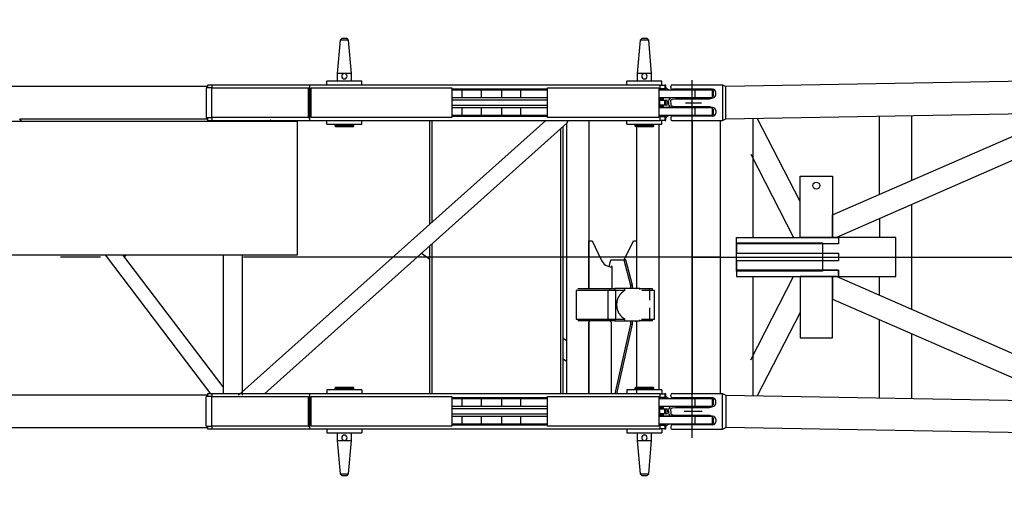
# Model space of a CAD drawing. Extents: x 18661 to 111218, y 18316 to 76360.
# Tile 11 of 55: x 65315 to 68410, y 47352 to 48843. Entities that reach past the tile are written whole.
import ezdxf

# ---------------------------------------------------------------- set-up
doc = ezdxf.new("R2010")
doc.units = 0
doc.header["$LTSCALE"] = 50
doc.header["$MEASUREMENT"] = 0
doc.linetypes.add('CENTER', pattern=[50.5, 30, -9, 2.5, -9])
for name, color, linetype in [('1', 7, 'CONTINUOUS'), ('16', 7, 'CONTINUOUS'), ('22', 7, 'CONTINUOUS'), ('3', 7, 'CONTINUOUS')]:
    doc.layers.add(name, color=color, linetype=linetype)

# ---------------------------------------------------------------- blocks, each defined once
blk = doc.blocks.new('*G71')
at = {"layer": '16', "color": 7, "linetype": 'CENTER'}
for p, q in [((67428.74328, 48520.974678), (67428.74328, 48653.229678)), ((67408.14828, 48582.441678), (67458.42678, 48582.441678)), ((67428.74328, 47528.769678), (67428.74328, 47703.650178)), ((67403.77578, 47612.442678), (67460.61228, 47612.442678))]:
    blk.add_line(p, q, dxfattribs=at)
blk = doc.blocks.new('*G69')
at = {"layer": '1', "color": 7, "linetype": 'CENTER'}
for p, q in [((67428.74228, 48526.440178), (67428.74228, 48097.440178)), ((67428.74228, 48097.440178), (67428.74228, 47668.441178))]:
    blk.add_line(p, q, dxfattribs=at)
at = {"layer": '3', "color": 7, "linetype": 'CONTINUOUS'}
for p, q in [((66322.42898, 48778.940978), (66313.24158, 48673.941128)), ((66327.42838, 48783.940388), (66322.42898, 48778.940978)), ((66349.05658, 48778.940378), (66322.42898, 48778.940378)), ((66344.05598, 48783.940378), (66327.42858, 48783.940378)), ((66349.05658, 48778.940978), (66344.05568, 48783.940388)), ((66358.24248, 48673.941128), (66349.05658, 48778.940978)), ((67265.42817, 48778.940978), (67256.24235, 48673.941128)), ((67270.42911, 48783.940388), (67265.42817, 48778.940978)), ((67292.05581, 48778.940378), (67265.42817, 48778.940378)), ((67287.05597, 48783.940378), (67270.42859, 48783.940378)), ((67292.05581, 48778.940978), (67287.05641, 48783.940388)), ((67301.24163, 48673.941128), (67292.05581, 48778.940978)), ((66390.74248, 48649.940378), (66280.74168, 48649.940378)), ((66280.74228, 48637.940378), (66280.74228, 48649.940378)), ((66335.74278, 48673.940378), (66313.24158, 48673.940378)), ((66313.24228, 48673.940378), (66313.24228, 48649.940378)), ((66358.24248, 48673.940378), (66335.74278, 48673.940378)), ((66358.24228, 48649.940378), (66358.24228, 48673.940378)), ((66390.74228, 48637.940378), (66390.74228, 48649.940378)), ((67223.74228, 48637.940378), (67223.74228, 48649.940378)), ((67333.741619, 48649.940378), (67223.74236, 48649.940378)), ((67256.24228, 48673.940378), (67256.24228, 48649.940378)), ((67278.74199, 48673.940378), (67256.24235, 48673.940378)), ((67301.24163, 48673.940378), (67278.74199, 48673.940378)), ((67301.24228, 48649.940378), (67301.24228, 48673.940378)), ((67333.74228, 48637.940378), (67333.74228, 48649.940378)), ((65905.74228, 48633.240378), (61535.03458, 48633.240378)), ((65919.18578, 48628.940378), (65900.75498, 48628.940378)), ((65900.75498, 48628.940378), (65900.75498, 48535.940378)), ((65905.74228, 48637.940378), (65905.74228, 48628.940378)), ((65919.57398, 48637.940378), (65905.74228, 48637.940378)), ((65919.18578, 48628.940378), (66221.56738, 48628.940378)), ((65919.18578, 48535.940378), (65919.18578, 48628.940378)), ((66225.74228, 48637.940378), (65919.57398, 48637.940378)), ((65919.57398, 48637.940178), (65919.57398, 48628.940378)), ((66221.56738, 48628.940378), (66226.14228, 48628.940378)), ((66221.56738, 48628.940378), (66221.56738, 48535.940378)), ((67327.73943, 48637.940378), (66225.74228, 48637.940378)), ((66225.74228, 48637.940178), (66225.74228, 48628.940378)), ((66226.14158, 48625.940378), (66230.74228, 48625.940378)), ((66226.14228, 48628.940378), (66226.14228, 48535.940378)), ((66230.74228, 48628.940378), (66673.74228, 48628.940378)), ((66230.74228, 48535.940378), (66230.74228, 48628.940378)), ((66230.74228, 48625.940378), (66230.74298, 48625.940378)), ((66673.74228, 48628.940378), (66673.74228, 48535.940378)), ((66673.74228, 48622.940378), (66706.09077, 48622.940378)), ((66673.743, 48625.940378), (66973.74279, 48625.940378)), ((66706.09077, 48622.940378), (66765.22078, 48622.940378)), ((66706.09077, 48597.940378), (66706.09077, 48622.940378)), ((66765.22078, 48622.940378), (66830.26378, 48622.940378)), ((66765.22078, 48622.940378), (66765.22078, 48597.940378)), ((66830.26378, 48622.940378), (66889.39379, 48622.940378)), ((66830.26378, 48597.940378), (66830.26378, 48622.940378)), ((66889.39379, 48622.940378), (66973.74228, 48622.940378)), ((66889.39379, 48622.940378), (66889.39379, 48597.940378)), ((66973.74228, 48628.940378), (67323.74228, 48628.940378)), ((66973.74228, 48535.940378), (66973.74228, 48628.940378)), ((67323.74228, 48628.940378), (67323.74228, 48535.940378)), ((67331.771351, 48622.940378), (67323.74228, 48625.549178)), ((67323.74228, 48622.940378), (67437.24228, 48622.940378)), ((67323.7428, 48625.940378), (67327.73943, 48625.940378)), ((67327.73943, 48637.940378), (67342.675541, 48637.940378)), ((67327.73943, 48625.940378), (67327.73943, 48637.940378)), ((67342.675541, 48625.940378), (67327.73943, 48625.940378)), ((67329.24228, 48625.940368), (67329.24228, 48623.762118)), ((67345.74228, 48637.940378), (67342.67554, 48637.940378)), ((67342.67554, 48625.940378), (67345.74228, 48625.940378)), ((67342.675541, 48637.940378), (67342.675541, 48625.940378)), ((67345.74228, 48625.940378), (67345.74228, 48637.940378)), ((67348.991511, 48627.265158), (67345.74228, 48630.273708)), ((67428.74228, 47651.940378), (67428.74228, 48622.940378)), ((67437.24228, 48622.940378), (67437.24228, 48597.940378)), ((67437.24303, 48622.940378), (67492.242658, 48622.940378)), ((67492.24228, 48597.940378), (67492.24228, 48622.940378)), ((67495.742278, 48620.440368), (67492.24228, 48620.790378)), ((67495.74228, 48602.440228), (67495.74228, 48620.439938)), ((66230.74298, 48589.940378), (66226.14158, 48589.940378)), ((66706.09077, 48597.940378), (66673.74228, 48597.940378)), ((66973.74228, 48589.940378), (66673.743, 48589.940378)), ((66765.22078, 48597.940378), (66706.09077, 48597.940378)), ((66830.26378, 48597.940378), (66765.22078, 48597.940378)), ((66889.39379, 48597.940378), (66830.26378, 48597.940378)), ((66973.74228, 48597.940378), (66889.39379, 48597.940378)), ((67437.24228, 48597.940378), (67323.74228, 48597.940378)), ((67323.74228, 48594.940378), (67338.742282, 48594.940378)), ((67327.21882, 48589.940378), (67323.7428, 48589.940378)), ((67327.21882, 48589.940378), (67341.891037, 48589.940378)), ((67327.21882, 48574.940378), (67327.21882, 48589.940378)), ((67338.74228, 48597.440378), (67338.74228, 48597.940308)), ((67338.74228, 48589.940378), (67338.74228, 48594.940378)), ((67341.193224, 48597.440368), (67338.742282, 48597.440368)), ((67415.008027, 48597.440378), (67341.193225, 48597.440378)), ((67341.891037, 48589.940378), (67345.068826, 48589.940378)), ((67341.891037, 48589.940378), (67341.891037, 48574.940378)), ((67345.068826, 48589.940378), (67348.981416, 48589.940378)), ((67345.068826, 48574.940378), (67345.068826, 48589.940378)), ((67349.74228, 48589.940378), (67348.981416, 48589.940378)), ((67348.981416, 48589.940378), (67348.981416, 48574.940378)), ((67349.74228, 48574.940378), (67349.74228, 48589.940378)), ((67354.74228, 48582.440378), (67354.74228, 48587.440378)), ((67415.008027, 48597.940308), (67415.008027, 48597.440828)), ((67415.008027, 48597.440378), (67422.487022, 48597.440378)), ((67422.487022, 48597.440828), (67422.487022, 48597.940308)), ((67422.487022, 48597.440378), (67437.74228, 48597.440378)), ((67492.242421, 48597.940378), (67437.24228, 48597.940378)), ((67437.74228, 48597.940308), (67437.74228, 48597.440828)), ((67437.74228, 48597.440378), (67475.74228, 48597.440378)), ((67475.74228, 48597.440378), (67477.74228, 48597.940378)), ((67492.24228, 48601.565378), (67495.742279, 48602.440378)), ((66226.14158, 48574.940378), (66230.74298, 48574.940378)), ((66673.74228, 48566.940378), (66706.09077, 48566.940378)), ((66673.743, 48574.940378), (66973.74228, 48574.940378)), ((66706.09077, 48566.940378), (66765.22078, 48566.940378)), ((66706.09077, 48541.940378), (66706.09077, 48566.940378)), ((66765.22078, 48566.940378), (66830.26378, 48566.940378)), ((66765.22078, 48566.940378), (66765.22078, 48541.940378)), ((66830.26378, 48566.940378), (66889.39379, 48566.940378)), ((66830.26378, 48541.940378), (66830.26378, 48566.940378)), ((66889.39379, 48566.940378), (66973.74228, 48566.940378)), ((66889.39379, 48566.940378), (66889.39379, 48541.940378)), ((67323.7428, 48574.940378), (67327.21882, 48574.940378)), ((67338.742563, 48569.940378), (67323.7428, 48569.940378)), ((67323.7428, 48566.940378), (67437.24228, 48566.940378)), ((67341.891037, 48574.940378), (67327.21882, 48574.940378)), ((67338.74228, 48569.940378), (67338.74228, 48574.940378)), ((67338.74228, 48567.440378), (67338.74228, 48566.940288)), ((67341.193224, 48567.440378), (67338.742282, 48567.440378)), ((67415.008027, 48567.440378), (67341.193225, 48567.440378)), ((67345.068826, 48574.940378), (67341.891037, 48574.940378)), ((67348.981416, 48574.940378), (67345.068826, 48574.940378)), ((67348.981416, 48574.940378), (67349.74228, 48574.940378)), ((67349.74228, 48582.440378), (67354.742818, 48582.440378)), ((67354.74228, 48582.440378), (67354.74228, 48577.440378)), ((67415.008027, 48567.440378), (67422.487022, 48567.440378)), ((67415.008027, 48566.940288), (67415.008027, 48567.439768)), ((67422.487022, 48567.440378), (67437.74228, 48567.440378)), ((67422.487022, 48567.439768), (67422.487022, 48566.940288)), ((67437.24228, 48566.940378), (67437.24228, 48541.940378)), ((67437.24303, 48566.940378), (67492.242658, 48566.940378)), ((67437.74228, 48567.440378), (67475.74228, 48567.440378)), ((67437.74228, 48566.940288), (67437.74228, 48567.439768)), ((67475.74228, 48567.440378), (67477.74228, 48566.940378)), ((67492.24228, 48541.940378), (67492.24228, 48566.940378)), ((67492.24228, 48563.315378), (67495.742279, 48562.440378)), ((67495.74228, 48544.440648), (67495.74228, 48562.440358)), ((61538.74228, 48523.940378), (66188.74228, 48523.940378)), ((65321.05978, 48523.940378), (65315.20928, 48531.651078)), ((65315.21718, 48531.640378), (65905.74228, 48531.640378)), ((65900.75498, 48535.940378), (65919.18578, 48535.940378)), ((65905.74228, 48535.940378), (65905.74228, 48526.940378)), ((65905.74228, 48526.940378), (65919.57398, 48526.940378)), ((65914.70098, 48526.940378), (65912.42478, 48523.940378)), ((66221.56738, 48535.940378), (65919.18578, 48535.940378)), ((65919.57398, 48535.940378), (65919.57398, 48526.940418)), ((65919.57398, 48526.940378), (66225.74228, 48526.940378)), ((66968.47904, 48526.940178), (66002.99228, 47662.989878)), ((66016.62828, 48526.940378), (66020.66128, 48523.940378)), ((66106.11108, 48523.940378), (66102.07738, 48526.940898)), ((66188.74228, 48515.940378), (66188.74228, 48523.940378)), ((66221.56738, 48535.940378), (66226.14228, 48535.940378)), ((66225.74228, 48535.940378), (66225.74228, 48526.940418)), ((66225.74228, 48526.940378), (67327.73943, 48526.940378)), ((66226.14158, 48538.940378), (66230.74228, 48538.940378)), ((66230.74298, 48538.940378), (66230.74228, 48538.940378)), ((66673.74228, 48535.940378), (66230.74228, 48535.940378)), ((66280.74228, 48514.940378), (66280.74228, 48526.940378)), ((66390.74228, 48514.940378), (66390.74228, 48526.940378)), ((66603.74228, 48200.561348), (66603.74228, 48526.940418)), ((66611.74228, 48207.720018), (66611.74228, 48526.940418)), ((66706.09077, 48541.940378), (66673.74228, 48541.940378)), ((66973.74279, 48538.940378), (66673.743, 48538.940378)), ((66765.22078, 48541.940378), (66706.09077, 48541.940378)), ((66830.26378, 48541.940378), (66765.22078, 48541.940378)), ((66889.39379, 48541.940378), (66830.26378, 48541.940378)), ((66973.74228, 48541.940378), (66889.39379, 48541.940378)), ((67323.74228, 48535.940378), (66973.74228, 48535.940378)), ((67103.74228, 48526.940418), (67103.74228, 47998.440374)), ((67223.74228, 48514.940378), (67223.74228, 48526.940378)), ((67437.24228, 48541.940378), (67323.74228, 48541.940378)), ((67327.73943, 48538.940378), (67323.7428, 48538.940378)), ((67327.73943, 48538.940378), (67342.675541, 48538.940378)), ((67327.73943, 48526.940378), (67327.73943, 48538.940378)), ((67342.675541, 48526.940378), (67327.73943, 48526.940378)), ((67329.74228, 48539.849408), (67328.0312, 48538.939608)), ((67333.674819, 48541.940378), (67329.74228, 48539.849408)), ((67329.74228, 48539.850048), (67329.74228, 48538.940378)), ((67333.74228, 48514.940378), (67333.74228, 48526.940378)), ((67338.682912, 48538.940378), (67344.325091, 48541.940378)), ((67345.74228, 48538.940378), (67342.67554, 48538.940378)), ((67342.67554, 48526.940378), (67345.74228, 48526.940378)), ((67342.675541, 48538.940378), (67342.675541, 48526.940378)), ((67345.74228, 48526.940378), (67345.74228, 48538.940378)), ((67348.991511, 48537.615588), (67345.74228, 48534.607038)), ((67492.242421, 48541.940378), (67437.24228, 48541.940378)), ((67495.742278, 48544.440378), (67492.24228, 48544.090378)), ((66085.00528, 47667.940378), (67034.51784, 48517.596428)), ((66188.74228, 48111.940374), (66188.74228, 48515.940378)), ((66280.74228, 48514.940378), (66390.74228, 48514.940378)), ((66365.74228, 48509.940378), (66305.74178, 48509.940378)), ((66305.74178, 48509.939668), (66308.74168, 48506.939718)), ((66305.74228, 48514.940378), (66305.74228, 48509.940378)), ((66362.74228, 48506.940378), (66308.74228, 48506.940378)), ((66362.74238, 48506.939718), (66365.74228, 48509.939668)), ((66365.74228, 48509.940378), (66365.74228, 48514.940378)), ((67015.74228, 47667.940378), (67015.74228, 48500.795418)), ((67023.74228, 47667.940378), (67023.74228, 48507.954088)), ((67033.74228, 48516.902428), (67033.74228, 47667.940378)), ((67223.74228, 48514.940378), (67333.742271, 48514.940378)), ((67248.74228, 48514.940378), (67248.74228, 48509.940378)), ((67308.74305, 48509.940378), (67248.74247, 48509.940378)), ((67248.74247, 48509.939668), (67251.74242, 48506.939718)), ((67305.74228, 48506.940378), (67251.74228, 48506.940378)), ((67253.74228, 48506.940378), (67253.74228, 48148.440374)), ((67305.74156, 48506.939718), (67308.74305, 48509.939668)), ((67308.74228, 48509.940378), (67308.74228, 48514.940378)), ((67323.74228, 48514.940378), (67323.74228, 47679.940378)), ((66603.74228, 47667.940378), (66603.74228, 48132.123832)), ((66611.74228, 47667.940378), (66611.74228, 48139.282503)), ((67103.95615, 47998.440374), (67103.95615, 48148.440374)), ((67103.95615, 48148.440374), (67113.95615, 48148.440374)), ((67113.95615, 48148.440374), (67142.89303, 48088.135679)), ((67215.16542, 48088.440373), (67243.9561, 48148.440374)), ((67243.9561, 48148.440374), (67253.95609, 48148.440374)), ((67253.95609, 48148.440374), (67253.95609, 47998.440374)), ((61538.74228, 48103.940373), (66188.74228, 48103.940373)), ((65583.88038, 48103.940373), (65914.70098, 47667.940378)), ((65954.59228, 47688.985942), (65639.74028, 48103.940373)), ((65644.67218, 48097.440373), (65649.60418, 48103.940373)), ((65954.59228, 48103.940373), (65954.59228, 47667.940378)), ((66014.89228, 48103.940373), (66014.89228, 47663.240158)), ((66188.74228, 48103.940373), (66188.74228, 48111.940374)), ((66578.16478, 48109.236217), (66603.74228, 48090.210156)), ((67168.03661, 48066.959674), (67173.61402, 48088.440441)), ((67173.614, 48088.440373), (67214.11889, 48088.440373)), ((67174.39294, 48067.440633), (67174.39294, 48065.701509)), ((67176.98941, 48067.440374), (67174.39294, 48067.440374)), ((67176.98941, 47998.440374), (67176.98941, 48067.440374)), ((67219.91311, 48088.440373), (67214.11889, 48088.440373)), ((67214.11889, 48088.440373), (67235.40992, 48008.440374)), ((67241.20414, 48008.440374), (67219.91311, 48088.440373)), ((67069.04431, 47998.440374), (67168.60204, 47998.440374)), ((67168.60204, 47998.440374), (67185.85818, 47998.440374)), ((67168.60204, 47998.440374), (67168.60204, 47992.440378)), ((67215.64944, 47998.440374), (67185.85818, 47998.440374)), ((67185.85818, 47998.440374), (67185.85818, 47992.440378)), ((67235.40992, 47998.440374), (67215.64925, 47998.440374)), ((67215.64944, 47998.440374), (67215.64944, 47992.440378)), ((67247.91396, 47998.240374), (67215.64944, 47998.240374)), ((67241.20414, 48008.440374), (67235.40992, 48008.440374)), ((67235.40992, 48008.440374), (67235.40992, 47998.440374)), ((67241.20414, 47998.440374), (67235.40992, 47998.440374)), ((67241.20414, 47998.440374), (67241.20414, 48008.440374)), ((67264.08039, 47998.440374), (67241.20417, 47998.440374)), ((67264.08039, 47998.440374), (67293.45559, 47998.440374)), ((67264.08039, 47995.402788), (67264.08039, 47998.440205)), ((67293.45559, 47998.440374), (67304.56089, 47998.440374)), ((67293.45559, 47998.440374), (67293.45559, 47992.440378)), ((67304.56089, 47992.440378), (67304.56089, 47998.440374)), ((67063.69973, 47992.440378), (67063.69973, 47902.440378)), ((67163.22614, 47992.440378), (67063.69973, 47992.440378)), ((67187.37826, 47992.440378), (67163.22614, 47992.440378)), ((67163.22614, 47992.440378), (67163.22614, 47902.440378)), ((67187.37826, 47992.440378), (67187.37826, 47902.440378)), ((67217.31236, 47992.440378), (67187.37826, 47992.440378)), ((67294.99066, 47992.440378), (67270.03377, 47992.440378)), ((67310.54592, 47992.440378), (67294.99066, 47992.440378)), ((67294.99066, 47992.440298), (67294.99066, 47961.730728)), ((67310.54592, 47902.440378), (67310.54592, 47992.440378)), ((67294.99066, 47937.467028), (67294.99066, 47902.440208)), ((67063.69973, 47902.440378), (67163.22614, 47902.440378)), ((67168.60204, 47896.440378), (67069.04431, 47896.440378)), ((67103.74228, 47896.440308), (67103.74228, 47667.940378)), ((67103.95615, 47892.440378), (67107.95615, 47896.440378)), ((67103.95615, 47667.940378), (67103.95615, 47892.440378)), ((67163.22614, 47902.440378), (67187.37826, 47902.440378)), ((67168.60204, 47902.440378), (67168.60204, 47896.440378)), ((67185.85818, 47896.440378), (67168.60204, 47896.440378)), ((67169.95613, 47896.440378), (67173.95612, 47892.440378)), ((67173.95612, 47892.440378), (67173.95612, 47667.940378)), ((67235.40984, 47886.440038), (67185.76872, 47667.940378)), ((67185.85818, 47902.440378), (67185.85818, 47896.440378)), ((67185.85818, 47896.440378), (67215.64944, 47896.440378)), ((67187.37826, 47902.440378), (67217.31236, 47902.440378)), ((67191.56294, 47667.940378), (67241.20405, 47886.439978)), ((67215.64944, 47902.440378), (67215.64944, 47896.440378)), ((67215.64944, 47896.640378), (67247.91396, 47896.640378)), ((67215.64944, 47896.440378), (67235.40992, 47896.440378)), ((67235.40992, 47896.440378), (67235.40992, 47886.440378)), ((67235.40992, 47896.440378), (67241.20414, 47896.440378)), ((67235.40992, 47886.440378), (67241.20414, 47886.440378)), ((67241.20414, 47886.440378), (67241.20414, 47896.440378)), ((67241.20417, 47896.440378), (67264.08039, 47896.440378)), ((67249.9561, 47896.440378), (67253.95609, 47892.440378)), ((67253.74228, 47896.440378), (67253.74228, 47892.654188)), ((67253.95609, 47892.440378), (67253.95609, 47666.440378)), ((67264.08039, 47896.440308), (67264.08039, 47899.477958)), ((67293.45559, 47896.440378), (67264.08039, 47896.440378)), ((67268.99797, 47902.440378), (67294.99066, 47902.440378)), ((67293.45559, 47902.440378), (67293.45559, 47896.440378)), ((67304.56089, 47896.440378), (67293.45559, 47896.440378)), ((67294.99066, 47902.440378), (67310.54592, 47902.440378)), ((67304.56089, 47896.440378), (67304.56089, 47902.440378)), ((67033.74228, 47833.913238), (67023.74228, 47841.351828)), ((67023.74228, 47777.789238), (67033.74228, 47770.350648)), ((66308.74168, 47687.940588), (66305.74178, 47684.940628)), ((66308.74228, 47687.940378), (66362.74228, 47687.940378)), ((66365.74228, 47684.940628), (66362.74238, 47687.940588)), ((67251.74242, 47687.940588), (67248.74247, 47684.940628)), ((67251.74228, 47687.940378), (67305.74228, 47687.940378)), ((67308.74305, 47684.940628), (67305.74156, 47687.940588)), ((65905.74228, 47663.240378), (64895.74288, 47663.240378)), ((65919.18578, 47658.940378), (65900.75498, 47658.940378)), ((65900.75498, 47565.940378), (65900.75498, 47658.940378)), ((65905.74228, 47667.940378), (65905.74228, 47658.940378)), ((65919.57398, 47667.940378), (65905.74228, 47667.940378)), ((65919.18578, 47658.940378), (66221.56738, 47658.940378)), ((65919.18578, 47565.940378), (65919.18578, 47658.940378)), ((66225.74228, 47667.940378), (65919.57398, 47667.940378)), ((65919.57398, 47667.939878), (65919.57398, 47658.940378)), ((66221.56738, 47658.940378), (66226.14228, 47658.940378)), ((66221.56738, 47658.940378), (66221.56738, 47565.940378)), ((67327.73943, 47667.940378), (66225.74228, 47667.940378)), ((66225.74228, 47667.939878), (66225.74228, 47658.940378)), ((66226.14228, 47658.940378), (66226.14228, 47565.940378)), ((66230.74228, 47658.940378), (66673.74228, 47658.940378)), ((66230.74228, 47565.940378), (66230.74228, 47658.940378)), ((66390.74228, 47679.940378), (66280.74228, 47679.940378)), ((66280.74228, 47679.940378), (66280.74228, 47667.940378)), ((66305.74178, 47684.940378), (66365.74228, 47684.940378)), ((66305.74228, 47684.940378), (66305.74228, 47679.940378)), ((66365.74228, 47679.940378), (66365.74228, 47684.940378)), ((66390.74228, 47679.940378), (66390.74228, 47667.940378)), ((66673.74228, 47658.940378), (66673.74228, 47565.940378)), ((66973.74228, 47658.940378), (67323.74228, 47658.940378)), ((66973.74228, 47565.940378), (66973.74228, 47658.940378)), ((67333.74228, 47679.940378), (67223.74228, 47679.940378)), ((67223.74228, 47679.940378), (67223.74228, 47667.940378)), ((67248.74228, 47684.940378), (67248.74228, 47679.940378)), ((67248.74247, 47684.940378), (67308.74305, 47684.940378)), ((67308.74228, 47679.940378), (67308.74228, 47684.940378)), ((67323.74228, 47658.940378), (67323.74228, 47565.940378)), ((67327.73943, 47667.940378), (67342.675541, 47667.940378)), ((67327.73943, 47655.940378), (67327.73943, 47667.940378)), ((67333.74228, 47679.940378), (67333.74228, 47667.940378)), ((67345.74228, 47667.940378), (67342.67554, 47667.940378)), ((67342.675541, 47667.940378), (67342.675541, 47655.940378)), ((67345.74228, 47655.940378), (67345.74228, 47667.940378)), ((67348.991511, 47657.265158), (67345.74228, 47660.273708)), ((66226.14158, 47655.940378), (66230.74228, 47655.940378)), ((66230.74228, 47655.940378), (66230.74298, 47655.940378)), ((66673.74228, 47652.940378), (66706.09077, 47652.940378)), ((66706.09077, 47627.940378), (66673.74228, 47627.940378)), ((66673.743, 47655.940378), (66973.74279, 47655.940378)), ((66706.09077, 47652.940378), (66765.22078, 47652.940378)), ((66706.09077, 47627.940378), (66706.09077, 47652.940378)), ((66765.22078, 47627.940378), (66706.09077, 47627.940378)), ((66765.22078, 47652.940378), (66830.26378, 47652.940378)), ((66765.22078, 47652.940378), (66765.22078, 47627.940378)), ((66830.26378, 47627.940378), (66765.22078, 47627.940378)), ((66830.26378, 47652.940378), (66889.39379, 47652.940378)), ((66830.26378, 47627.940378), (66830.26378, 47652.940378)), ((66889.39379, 47627.940378), (66830.26378, 47627.940378)), ((66889.39379, 47652.940378), (66973.74228, 47652.940378)), ((66889.39379, 47652.940378), (66889.39379, 47627.940378)), ((66973.74228, 47627.940378), (66889.39379, 47627.940378)), ((67323.74228, 47652.940378), (67437.24228, 47652.940378)), ((67437.24228, 47627.940378), (67323.74228, 47627.940378)), ((67323.7428, 47655.940378), (67327.73943, 47655.940378)), ((67342.675541, 47655.940378), (67327.73943, 47655.940378)), ((67328.03364, 47655.939838), (67329.74228, 47655.031338)), ((67329.74228, 47655.940378), (67329.74228, 47655.031788)), ((67329.74228, 47655.031338), (67333.674819, 47652.940378)), ((67344.325091, 47652.940378), (67338.682912, 47655.940378)), ((67338.74228, 47627.440378), (67338.74228, 47627.940008)), ((67341.193224, 47627.440368), (67338.742282, 47627.440368)), ((67415.008027, 47627.440378), (67341.193225, 47627.440378)), ((67342.67554, 47655.940378), (67345.74228, 47655.940378)), ((67415.008027, 47627.940008), (67415.008027, 47627.440528)), ((67415.008027, 47627.440378), (67422.487022, 47627.440378)), ((67422.487022, 47627.440528), (67422.487022, 47627.940008)), ((67422.487022, 47627.440378), (67437.74228, 47627.440378)), ((67437.24228, 47652.940378), (67437.24228, 47627.940378)), ((67492.242421, 47627.940378), (67437.24228, 47627.940378)), ((67437.24303, 47652.940378), (67492.242658, 47652.940378)), ((67437.74228, 47627.940008), (67437.74228, 47627.440528)), ((67437.74228, 47627.440378), (67475.74228, 47627.440378)), ((67475.74228, 47627.440378), (67477.74228, 47627.940378)), ((67492.24228, 47627.940378), (67492.24228, 47652.940378)), ((67495.742278, 47650.440368), (67492.24228, 47650.790378)), ((67492.24228, 47631.565378), (67495.742279, 47632.440378)), ((67495.74228, 47632.439938), (67495.74228, 47650.439648)), ((66230.74298, 47619.940378), (66226.14158, 47619.940378)), ((66226.14158, 47604.940378), (66230.74298, 47604.940378)), ((66673.74228, 47596.940378), (66706.09077, 47596.940378)), ((66973.74228, 47619.940378), (66673.743, 47619.940378)), ((66673.743, 47604.940378), (66973.74228, 47604.940378)), ((66706.09077, 47596.940378), (66765.22078, 47596.940378)), ((66706.09077, 47571.940378), (66706.09077, 47596.940378)), ((66765.22078, 47596.940378), (66830.26378, 47596.940378)), ((66765.22078, 47596.940378), (66765.22078, 47571.940378)), ((66830.26378, 47596.940378), (66889.39379, 47596.940378)), ((66830.26378, 47571.940378), (66830.26378, 47596.940378)), ((66889.39379, 47596.940378), (66973.74228, 47596.940378)), ((66889.39379, 47596.940378), (66889.39379, 47571.940378)), ((67323.74228, 47624.940378), (67338.742282, 47624.940378)), ((67327.21882, 47619.940378), (67323.7428, 47619.940378)), ((67323.7428, 47604.940378), (67327.21882, 47604.940378)), ((67338.742563, 47599.940378), (67323.7428, 47599.940378)), ((67323.7428, 47596.940378), (67437.24228, 47596.940378)), ((67327.21882, 47619.940378), (67341.891037, 47619.940378)), ((67327.21882, 47604.940378), (67327.21882, 47619.940378)), ((67341.891037, 47604.940378), (67327.21882, 47604.940378)), ((67338.74228, 47619.940378), (67338.74228, 47624.940378)), ((67338.74228, 47599.940378), (67338.74228, 47604.940378)), ((67338.74228, 47597.440378), (67338.74228, 47596.939998)), ((67341.193224, 47597.440378), (67338.742282, 47597.440378)), ((67415.008027, 47597.440378), (67341.193225, 47597.440378)), ((67341.891037, 47619.940378), (67345.068826, 47619.940378)), ((67341.891037, 47619.940378), (67341.891037, 47604.940378)), ((67345.068826, 47604.940378), (67341.891037, 47604.940378)), ((67345.068826, 47619.940378), (67348.981416, 47619.940378)), ((67345.068826, 47604.940378), (67345.068826, 47619.940378)), ((67348.981416, 47604.940378), (67345.068826, 47604.940378)), ((67349.74228, 47619.940378), (67348.981416, 47619.940378)), ((67348.981416, 47619.940378), (67348.981416, 47604.940378)), ((67348.981416, 47604.940378), (67349.74228, 47604.940378)), ((67349.74228, 47604.940378), (67349.74228, 47619.940378)), ((67349.74228, 47612.440378), (67354.742818, 47612.440378)), ((67354.74228, 47612.440378), (67354.74228, 47617.440378)), ((67354.74228, 47612.440378), (67354.74228, 47607.440378)), ((67415.008027, 47596.939998), (67415.008027, 47597.441018)), ((67415.008027, 47597.440378), (67422.487022, 47597.440378)), ((67422.487022, 47597.441018), (67422.487022, 47596.939998)), ((67422.487022, 47597.440378), (67437.74228, 47597.440378)), ((67437.24228, 47596.940378), (67437.24228, 47571.940378)), ((67437.24303, 47596.940378), (67492.242658, 47596.940378)), ((67437.74228, 47596.939998), (67437.74228, 47597.441018)), ((67437.74228, 47597.440378), (67475.74228, 47597.440378)), ((67475.74228, 47597.440378), (67477.74228, 47596.940378)), ((67492.24228, 47571.940378), (67492.24228, 47596.940378)), ((65900.75498, 47565.940378), (65919.18578, 47565.940378)), ((65905.74228, 47565.940378), (65905.74228, 47556.940378)), ((66221.56738, 47565.940378), (65919.18578, 47565.940378)), ((65919.57398, 47565.940378), (65919.57398, 47556.940128)), ((66221.56738, 47565.940378), (66226.14228, 47565.940378)), ((66225.74228, 47565.940378), (66225.74228, 47556.940128)), ((66226.14158, 47568.940378), (66230.74228, 47568.940378)), ((66230.74298, 47568.940378), (66230.74228, 47568.940378)), ((66673.74228, 47565.940378), (66230.74228, 47565.940378)), ((66706.09077, 47571.940378), (66673.74228, 47571.940378)), ((66973.74279, 47568.940378), (66673.743, 47568.940378)), ((66765.22078, 47571.940378), (66706.09077, 47571.940378)), ((66830.26378, 47571.940378), (66765.22078, 47571.940378)), ((66889.39379, 47571.940378), (66830.26378, 47571.940378)), ((66973.74228, 47571.940378), (66889.39379, 47571.940378)), ((67323.74228, 47565.940378), (66973.74228, 47565.940378)), ((67437.24228, 47571.940378), (67323.74228, 47571.940378)), ((67323.74228, 47569.331568), (67331.771351, 47571.940378)), ((67327.73943, 47568.940378), (67323.7428, 47568.940378)), ((67327.73943, 47568.940378), (67342.675541, 47568.940378)), ((67327.73943, 47556.940378), (67327.73943, 47568.940378)), ((67329.24228, 47571.118628), (67329.24228, 47568.939938)), ((67345.74228, 47568.940378), (67342.67554, 47568.940378)), ((67342.675541, 47568.940378), (67342.675541, 47556.940378)), ((67345.74228, 47556.940378), (67345.74228, 47568.940378)), ((67348.991511, 47567.615588), (67345.74228, 47564.607038)), ((67492.242421, 47571.940378), (67437.24228, 47571.940378)), ((67492.24228, 47593.315378), (67495.742279, 47592.440378)), ((67495.742278, 47574.440378), (67492.24228, 47574.090378)), ((67495.74228, 47574.440358), (67495.74228, 47592.440068)), ((61535.03458, 47561.640378), (65905.74228, 47561.640378)), ((65905.74228, 47556.940378), (65919.57398, 47556.940378)), ((65919.57398, 47556.940378), (66225.74228, 47556.940378)), ((66225.74228, 47556.940378), (67327.73943, 47556.940378)), ((66280.74168, 47544.940378), (66390.74248, 47544.940378)), ((66280.74228, 47556.940378), (66280.74228, 47544.940378)), ((66313.24228, 47544.940318), (66313.24228, 47520.940378)), ((66358.24228, 47520.940378), (66358.24228, 47544.940318)), ((66390.74228, 47556.940378), (66390.74228, 47544.940378)), ((67223.74228, 47556.940378), (67223.74228, 47544.940378)), ((67223.74228, 47544.940378), (67333.74228, 47544.940378)), ((67256.24228, 47544.940318), (67256.24228, 47520.940378)), ((67301.24228, 47520.940378), (67301.24228, 47544.940318)), ((67342.675541, 47556.940378), (67327.73943, 47556.940378)), ((67333.74228, 47556.940378), (67333.74228, 47544.940378)), ((67342.67554, 47556.940378), (67345.74228, 47556.940378)), ((66313.24158, 47520.940708), (66322.42898, 47415.940858)), ((66313.24158, 47520.940378), (66335.74278, 47520.940378)), ((66335.74278, 47520.940378), (66358.24248, 47520.940378)), ((66349.05658, 47415.940858), (66358.24248, 47520.940708)), ((67256.24235, 47520.940708), (67265.42817, 47415.940858)), ((67256.24235, 47520.940378), (67278.74199, 47520.940378)), ((67278.74199, 47520.940378), (67301.24163, 47520.940378)), ((67292.05581, 47415.940858), (67301.24163, 47520.940708)), ((66322.42898, 47415.940858), (66327.42838, 47410.939918)), ((66322.42898, 47415.940378), (66349.05658, 47415.940378)), ((66327.42858, 47410.940378), (66344.05598, 47410.940378)), ((66344.05568, 47410.939918), (66349.05658, 47415.940858)), ((67265.42817, 47415.940858), (67270.42911, 47410.939918)), ((67265.42817, 47415.940378), (67292.05581, 47415.940378)), ((67270.42859, 47410.940378), (67287.05597, 47410.940378)), ((67287.05641, 47410.939918), (67292.05581, 47415.940858))]:
    blk.add_line(p, q, dxfattribs=at)
at = {"layer": '3', "color": 7, "linetype": 'CENTER'}
blk.add_line((67518.92561, 48097.440178), (61428.74228, 48097.440178), dxfattribs=at)
at = {"layer": '3', "color": 7, "linetype": 'CONTINUOUS'}
for points in [[(67341.362513, 48597.940378), (67341.356782, 48597.923688)], [(67341.362513, 48566.940378), (67341.356782, 48566.957058)], [(65315.20898, 48531.650898), (65315.20428, 48531.652358)], [(67034.51794, 48517.596308), (67034.57328, 48517.647668)], [(67217.31214, 47902.440208), (67215.53158, 47903.472928)], [(67341.362513, 47627.940378), (67341.356782, 47627.923688)], [(67341.362513, 47596.940378), (67341.356782, 47596.957058)]]:
    blk.add_lwpolyline(points, dxfattribs=at)
for centre, radius, start, end in [((66335.74228, 48665.440378), 8.5, 90.000002, 0), ((66335.74228, 48665.440378), 8.5, 0, 89.999988), ((67278.74228, 48665.440378), 8.5, 90.000002, 0), ((67278.74228, 48665.440378), 8.5, 0, 89.999988), ((67362.579671, 48641.940378), 20, -132.7974, -108.18156), ((67389.771195, 48581.312848), 51.184693, 161.49685, 161.515854), ((67380.53401, 48584.422156), 41.438256, 161.495465, 161.520484), ((67387.048996, 48582.236381), 48.310129, 161.468509, 161.489485), ((67391.048446, 48580.899675), 52.527044, 161.453586, 161.47258), ((67388.033193, 48581.898646), 49.350639, 161.419347, 161.439678), ((67386.955733, 48582.270597), 48.210824, 161.409417, 161.43033), ((67387.830183, 48581.969792), 49.135544, 161.381548, 161.402034), ((67388.238529, 48581.835686), 49.565335, 161.365045, 161.385343), ((67388.012115, 48581.911919), 49.326432, 161.344503, 161.364915), ((67387.928742, 48581.936183), 49.239677, 161.319772, 161.340222), ((67388.072179, 48581.896105), 49.388396, 161.30862, 161.329022), ((67388.138642, 48581.872514), 49.458913, 161.287032, 161.307407), ((67388.146877, 48581.862989), 49.469769, 161.259267, 161.279642), ((67388.170558, 48581.856656), 49.49423, 161.240766, 161.261133), ((67388.237933, 48581.839407), 49.563573, 161.22658, 161.246933), ((67388.24563, 48581.823276), 49.576054, 161.191453, 161.211793), ((67388.304353, 48581.811748), 49.635359, 161.180383, 161.200712), ((67388.36502, 48581.799559), 49.696714, 161.169328, 161.189645), ((67388.369719, 48581.78438), 49.706063, 161.134211, 161.154516), ((67388.431686, 48581.768893), 49.769709, 161.120114, 161.140407), ((67388.464821, 48581.756422), 49.805097, 161.098593, 161.118874), ((67388.497313, 48581.744151), 49.839812, 161.077077, 161.097347), ((67388.555847, 48581.729805), 49.899836, 161.063032, 161.083291), ((67364.74228, 48587.440378), 10, 90, 180), ((67390.572268, 48583.845996), 52.032641, -161.504982, -161.486299), ((67381.185845, 48580.684295), 42.128051, -161.510224, -161.485628), ((67387.809991, 48582.908533), 49.115649, -161.479011, -161.45839), ((67391.877209, 48584.269188), 53.404428, -161.461953, -161.443281), ((67388.842123, 48583.253811), 50.204002, -161.439505, -161.41952), ((67387.719842, 48582.876319), 49.019935, -161.419772, -161.399215), ((67388.638953, 48583.183214), 49.988927, -161.401859, -161.381722), ((67389.027521, 48583.320598), 50.401021, -161.374743, -161.354792), ((67388.827389, 48583.243875), 50.186865, -161.36474, -161.344678), ((67388.744173, 48583.220055), 50.100402, -161.340047, -161.319948), ((67388.863303, 48583.261759), 50.226613, -161.318405, -161.298355), ((67388.93252, 48583.286649), 50.300157, -161.296781, -161.276756), ((67388.97116, 48583.297231), 50.340148, -161.279466, -161.259443), ((67388.997006, 48583.304596), 50.36699, -161.260957, -161.240943), ((67389.038427, 48583.322994), 50.412127, -161.236282, -161.216283), ((67389.076652, 48583.340336), 50.453901, -161.211616, -161.19163), ((67389.13798, 48583.352931), 50.516016, -161.200534, -161.18056), ((67389.172769, 48583.366267), 50.553247, -161.178973, -161.159011), ((67389.236635, 48583.382614), 50.618971, -161.164845, -161.144895), ((67389.243987, 48583.399303), 50.631323, -161.129711, -161.109774), ((67389.307935, 48583.412842), 50.696211, -161.118696, -161.098771), ((67389.342792, 48583.426278), 50.733541, -161.097168, -161.077256), ((67389.403945, 48583.441753), 50.796407, -161.083112, -161.063211), ((67364.74228, 48577.440378), 10, 180, -90), ((65314.392815, 48528.819779), 2.946489, 74.299107, 74.781301), ((65315.151572, 48531.492181), 0.168627, 71.785517, 76.764248), ((66978.847127, 48551.513264), 65.452995, -25.599932, -25.408564), ((66977.916751, 48551.950902), 66.481154, -25.405211, -25.214484), ((66976.585695, 48552.584853), 67.955455, -25.21997, -25.031289), ((66975.185324, 48553.23097), 69.497679, -25.025449, -24.838872), ((66974.586446, 48553.512105), 70.159253, -24.841778, -24.6547), ((66974.924979, 48553.34929), 69.783663, -24.649155, -24.458626), ((66972.069197, 48554.668794), 72.929494, -24.473314, -24.289891), ((66966.452593, 48557.195592), 79.0883, -24.284607, -24.114732), ((66971.637503, 48554.84114), 73.393941, -24.090842, -23.902685), ((66980.817205, 48550.7628), 63.349057, -23.894465, -23.668741), ((66965.032031, 48557.823518), 80.641026, -23.761003, -23.59349), ((66820.716485, 48620.898999), 238.138622, -23.603433, -23.551859), ((66977.728677, 48552.169054), 66.743226, -23.323606, -23.08269), ((66983.030952, 48549.934626), 60.989428, -23.104547, -22.691995), ((66883.376809, 48592.137638), 169.211216, -22.858545, -22.662417), ((67362.579671, 48522.940378), 20, 108.18156, 132.7974), ((67032.904029, 48519.394866), 2.416423, -46.306984, -44.413453), ((67032.607028, 48519.696494), 2.839672, -44.566895, -42.862326), ((67032.229651, 48520.063394), 3.365888, -43.070477, -41.557561), ((67031.758692, 48520.492612), 4.003042, -41.682915, -40.346128), ((67031.235901, 48520.953673), 4.699997, -40.503877, -39.313038), ((67030.657207, 48521.437957), 5.454557, -39.397622, -38.325151), ((67030.009147, 48521.96641), 6.290682, -38.440793, -37.472769), ((67029.283124, 48522.531859), 7.210899, -37.52889, -36.650333), ((67028.490639, 48523.137859), 8.208455, -36.741996, -35.941981), ((67027.621113, 48523.777158), 9.287683, -35.986411, -35.253847), ((67026.680778, 48524.456483), 10.447676, -35.319532, -34.646904), ((67025.658208, 48525.171772), 11.695571, -34.681679, -34.061322), ((67024.566631, 48525.924708), 13.021585, -34.115845, -33.5422), ((67023.388319, 48526.712557), 14.439013, -33.564335, -33.031848), ((67022.143974, 48527.537489), 15.931911, -33.079669, -32.584178), ((67020.811361, 48528.395263), 17.516717, -32.600856, -32.138301), ((67019.415805, 48529.28643), 19.1725, -32.174828, -31.742007), ((67017.93063, 48530.211156), 20.922025, -31.755884, -31.349774), ((67016.388076, 48531.165088), 22.735675, -31.380353, -30.998448), ((67014.753558, 48532.15382), 24.645966, -31.011748, -30.651776), ((67013.073537, 48533.161044), 26.604761, -30.67329, -30.333229), ((67011.301447, 48534.203227), 28.660588, -30.342336, -30.020443), ((67009.489489, 48535.265149), 30.760758, -30.044514, -29.739199), ((67007.582647, 48536.356158), 32.957653, -29.741668, -29.451625), ((67005.664454, 48537.454129), 35.167823, -29.472687, -29.196435), ((67003.667325, 48538.575181), 37.458076, -29.203187, -28.939607), ((67001.616175, 48539.718803), 39.806485, -28.951542, -28.699911), ((66999.436873, 48540.916492), 42.29321, -28.70533, -28.465057), ((66997.39712, 48542.034961), 44.619463, -28.479262, -28.248184), ((66995.279607, 48543.172164), 47.02302, -28.247657, -28.024878), ((66993.505524, 48544.124484), 49.036533, -28.033165, -27.816251), ((66992.381865, 48544.716352), 50.30654, -27.815266, -27.600493), ((66991.066436, 48545.407926), 51.792682, -27.604287, -27.392608), ((66989.80775, 48546.058779), 53.209685, -27.391287, -27.18215), ((66988.46022, 48546.753446), 54.725731, -27.184628, -26.978412), ((66987.2748, 48547.357319), 56.0561, -26.978808, -26.774598), ((66985.963438, 48548.024829), 57.527566, -26.779775, -26.578093), ((66984.795204, 48548.603028), 58.831044, -26.572649, -26.372721), ((66983.517227, 48549.24434), 60.26089, -26.37926, -26.181549), ((66982.400071, 48549.790743), 61.504509, -26.179159, -25.982882), ((66981.135969, 48550.410511), 62.912364, -25.985904, -25.791631), ((66980.017675, 48550.946958), 64.152665, -25.78845, -25.595522), ((67178.95614, 48105.440371), 40.000006, -154.36623, -92.81827), ((67243.977105, 47947.402937), 52.750202, 158.631674, 161.056929), ((67243.652445, 47947.451849), 52.430088, 156.106013, 158.552179), ((67243.598211, 47947.511647), 52.356292, 153.689519, 156.141805), ((67243.56683, 47947.452065), 52.354614, 151.163634, 153.615847), ((67243.06017, 47947.729342), 51.777046, 148.682358, 151.162004), ((67242.08198, 47948.24191), 50.675005, 146.070623, 148.60258), ((67242.856736, 47947.874127), 51.523283, 143.737387, 146.212171), ((67244.995167, 47946.252314), 54.206829, 141.361472, 143.692108), ((67241.606756, 47948.620379), 50.082213, 138.51118, 141.057108), ((67236.475174, 47953.049339), 43.30423, 135.413728, 138.402856), ((67243.490761, 47947.510745), 52.197892, 134.164263, 136.489792), ((67289.847573, 47900.182835), 118.446293, 133.37413, 134.299535), ((67236.831706, 47953.236038), 43.52435, 127.446142, 130.606434), ((67233.916015, 47957.210511), 38.596265, 122.204036, 127.597115), ((67269.478385, 47907.647355), 99.55481, 121.600626, 124.320886), ((67243.845797, 47947.4531), 52.609318, 177.714996, -179.986145), ((67244.265508, 47947.435965), 53.029028, 179.995233, -177.724094), ((67244.386887, 47947.391286), 53.152458, 175.372788, 177.671671), ((67243.737366, 47947.449741), 52.501861, -177.686185, -175.358811), ((67243.684766, 47947.378937), 52.443746, -175.431262, -173.078041), ((67245.344663, 47947.335054), 54.111652, 173.114578, 175.395254), ((67244.708897, 47947.318167), 53.482577, 170.687677, 173.014966), ((67243.683974, 47947.416023), 52.447442, -173.037718, -170.664477), ((67244.509829, 47947.363514), 53.278797, 168.34791, 170.701158), ((67243.775732, 47947.381249), 52.532368, -170.718136, -168.331447), ((67244.399694, 47947.311695), 53.181446, 165.895697, 168.269268), ((67243.609174, 47947.387319), 52.370494, -168.288089, -165.877774), ((67244.402224, 47947.330207), 53.179392, 163.529093, 165.915704), ((67244.133796, 47947.329841), 52.922139, 161.037148, 163.446316), ((67243.591849, 47947.329592), 52.339633, -165.93443, -163.509505), ((67243.456309, 47947.334919), 52.211199, -163.461679, -161.019628), ((67243.407955, 47947.267702), 52.143634, -161.07219, -158.618772), ((67243.250792, 47947.257123), 51.993452, -158.566487, -156.100006), ((67243.156475, 47947.166211), 51.87041, -156.149608, -153.674099), ((67242.998746, 47947.145115), 51.719709, -153.617555, -151.134207), ((67242.874263, 47947.029523), 51.554906, -151.179922, -148.690626), ((67242.722395, 47947.001317), 51.410526, -148.62953, -146.137977), ((67242.569692, 47946.85443), 51.201893, -146.179254, -143.684632), ((67242.413264, 47946.811065), 51.050198, -143.619874, -141.127829), ((67242.266471, 47946.651308), 50.835662, -141.164183, -138.673608), ((67242.168549, 47946.649711), 50.761111, -138.601975, -136.122686), ((67241.95831, 47946.407603), 50.441765, -136.155396, -133.677099), ((67241.727376, 47946.252159), 50.169895, -133.608951, -131.137017), ((67241.727513, 47946.217929), 50.144211, -131.162865, -128.710225), ((67241.997379, 47946.699095), 50.688523, -128.60812, -126.204861), ((67241.345502, 47945.767528), 49.551791, -126.232896, -123.800414), ((67240.210099, 47944.072693), 47.51179, -123.79962, -121.293276), ((67362.579671, 47671.940378), 20, -132.7974, -108.18156), ((67388.326634, 47611.815377), 49.655275, 161.517933, 161.537544), ((67379.336265, 47614.829987), 40.172949, 161.505103, 161.530923), ((67385.676376, 47612.713795), 46.856904, 161.488732, 161.510381), ((67389.524564, 47611.420316), 50.91666, 161.463735, 161.483341), ((67386.59851, 47612.389695), 47.834233, 161.429433, 161.45042), ((67385.55097, 47612.751616), 46.725975, 161.419448, 161.441037), ((67386.422758, 47612.461809), 47.644666, 161.402006, 161.423156), ((67386.788377, 47612.333544), 48.0321, 161.375131, 161.396088), ((67386.565962, 47612.408974), 47.797243, 161.35459, 161.375666), ((67386.482073, 47612.434113), 47.70972, 161.329869, 161.350986), ((67386.618201, 47612.396856), 47.850612, 161.318716, 161.339785), ((67386.652195, 47612.375679), 47.889599, 161.286698, 161.307741), ((67386.684426, 47612.368057), 47.922571, 161.269386, 161.29043), ((67386.704372, 47612.363542), 47.94291, 161.250893, 161.27193), ((67386.739336, 47612.348468), 47.980865, 161.226245, 161.247268), ((67386.771051, 47612.334474), 48.015396, 161.201603, 161.222614), ((67386.824953, 47612.324927), 48.069499, 161.190531, 161.211533), ((67386.85338, 47612.314757), 48.099688, 161.168991, 161.189982), ((67386.854993, 47612.301667), 48.105441, 161.133873, 161.154854), ((67386.91195, 47612.288309), 48.163658, 161.119776, 161.140746), ((67386.968366, 47612.277869), 48.220418, 161.108771, 161.12973), ((67386.969503, 47612.267618), 48.224813, 161.076738, 161.097686), ((67387.023192, 47612.255352), 48.279578, 161.062692, 161.083631), ((67364.74228, 47617.440378), 10, 90, 180), ((67384.771127, 47611.842112), 45.895231, -161.581002, -161.559737), ((67376.446603, 47609.057997), 37.117481, -161.572062, -161.544058), ((67382.275336, 47611.004875), 43.26276, -161.542056, -161.51857), ((67385.8493, 47612.193093), 47.029065, -161.52588, -161.504607), ((67383.138312, 47611.295802), 44.173455, -161.492859, -161.470083), ((67382.138013, 47610.958211), 43.117729, -161.472999, -161.449566), ((67382.935127, 47611.221172), 43.957086, -161.455164, -161.432203), ((67383.264901, 47611.33524), 44.306016, -161.428166, -161.405409), ((67383.052175, 47611.261763), 44.080965, -161.407762, -161.384872), ((67382.967105, 47611.234526), 43.991652, -161.383122, -161.360182), ((67383.035042, 47611.264802), 44.065702, -161.351114, -161.328223), ((67383.10879, 47611.280197), 44.140498, -161.339939, -161.317072), ((67383.106021, 47611.283209), 44.138841, -161.312216, -161.289344), ((67383.116655, 47611.283237), 44.148921, -161.293737, -161.270867), ((67383.141442, 47611.29308), 44.175557, -161.2691, -161.24624), ((67383.162914, 47611.301812), 44.198696, -161.244471, -161.22162), ((67383.154925, 47611.306563), 44.192662, -161.212454, -161.18961), ((67383.19847, 47611.311789), 44.235568, -161.201388, -161.178551), ((67383.217692, 47611.319786), 44.256342, -161.17678, -161.15395), ((67383.237234, 47611.327903), 44.277458, -161.152179, -161.129356), ((67383.256521, 47611.333432), 44.297497, -161.130658, -161.107843), ((67383.275044, 47611.338708), 44.31673, -161.109143, -161.086335), ((67383.291877, 47611.345925), 44.334993, -161.084562, -161.06176), ((67364.74228, 47607.440378), 10, 180, -90), ((67362.579671, 47552.940378), 20, 108.18156, 132.7974), ((66335.74228, 47529.440378), 8.5, -90, 180), ((67278.74228, 47529.440378), 8.5, -90, 180), ((66335.74228, 47529.440378), 8.5, 180, -90.00001), ((67278.74228, 47529.440378), 8.5, 180, -90.00001)]:
    blk.add_arc(centre, radius, start, end, dxfattribs=at)
at = {"layer": '22', "color": 7, "linetype": 'CONTINUOUS'}
blk.add_blockref('*G71', (0, 0), dxfattribs=at)
blk = doc.blocks.new('*G112')
at = {"layer": '16', "color": 7, "linetype": 'CONTINUOUS'}
for p, q in [((79322.96328, 48843.218178), (67534.39428, 48633.278178)), ((67534.61928, 48531.666678), (79323.06378, 48741.603678)), ((67361.74128, 48629.940678), (67361.74128, 48633.440178)), ((67366.74378, 48638.442678), (67503.74478, 48638.442678)), ((67492.74228, 48624.942678), (67366.74378, 48624.942678)), ((67503.74478, 48638.442678), (67523.80428, 48638.442678)), ((67523.80428, 48638.442678), (67534.61928, 48633.278178)), ((67523.80428, 48638.442678), (67523.80428, 48526.439178)), ((67534.61928, 48531.666678), (67534.61928, 48633.278178)), ((67361.74428, 48588.564678), (67361.78928, 48589.230678)), ((67361.74428, 48582.941178), (67361.74428, 48588.564678)), ((67361.78928, 48589.230678), (67361.93328, 48589.899678)), ((67361.93328, 48589.899678), (67362.18078, 48590.547678)), ((67362.18078, 48590.547678), (67362.53178, 48591.153678)), ((67362.53178, 48591.153678), (67362.98178, 48591.693678)), ((67362.98178, 48591.693678), (67363.51728, 48592.148178)), ((67363.51728, 48592.148178), (67364.11728, 48592.502178)), ((67364.11728, 48592.502178), (67364.76078, 48592.752678)), ((67364.76078, 48592.752678), (67365.42378, 48592.896678)), ((67365.42378, 48592.896678), (67366.08378, 48592.943178)), ((67366.08378, 48592.943178), (67376.74278, 48594.941178)), ((67376.74278, 48594.941178), (67482.74328, 48594.941178)), ((67482.74328, 48594.941178), (67494.13428, 48597.245178)), ((67502.74278, 48607.146678), (67502.74278, 48614.942178)), ((67361.74428, 48581.940678), (67361.74428, 48576.318678)), ((67361.74428, 48576.318678), (67361.78928, 48575.652678)), ((67361.78928, 48575.652678), (67361.93328, 48574.985178)), ((67361.93328, 48574.985178), (67362.18078, 48574.335678)), ((67362.18078, 48574.335678), (67362.53178, 48573.731178)), ((67362.53178, 48573.731178), (67362.98178, 48573.191178)), ((67362.98178, 48573.191178), (67363.51728, 48572.736678)), ((67363.51728, 48572.736678), (67364.11728, 48572.382678)), ((67364.11728, 48572.382678), (67364.76078, 48572.132178)), ((67364.76078, 48572.132178), (67365.42378, 48571.988178)), ((67365.42378, 48571.988178), (67366.08378, 48571.943178)), ((67366.08378, 48571.943178), (67376.74278, 48569.942178)), ((67376.74278, 48569.942178), (67482.74328, 48569.942178)), ((67482.74328, 48569.942178), (67494.13428, 48567.636678)), ((67502.74278, 48557.733678), (67502.74278, 48549.942678)), ((67361.74128, 48534.941178), (67361.74128, 48531.441678)), ((67492.74228, 48539.942178), (67366.74378, 48539.942178)), ((67366.74378, 48526.439178), (67503.74478, 48526.439178)), ((67503.74478, 48526.439178), (67523.80428, 48526.439178)), ((67517.45328, 47668.440678), (67517.45328, 48526.440678)), ((67523.80428, 48526.439178), (67534.61928, 48531.666678)), ((67536.24378, 48543.440178), (67536.24378, 48543.441678)), ((67619.05128, 48533.169678), (67619.05128, 48158.940678)), ((67767.94278, 48272.274678), (67633.24428, 48533.424678)), ((67869.54378, 48229.947678), (68604.23178, 48550.716678)), ((68786.59278, 48553.961178), (67881.85578, 48158.940678)), ((68017.94328, 48294.738678), (68017.94328, 48540.275178)), ((68119.54278, 48339.098178), (68119.54278, 48542.082678)), ((67612.70178, 48420.546678), (67747.63878, 48158.940678)), ((67767.94278, 48158.940678), (67767.94278, 48351.891678)), ((67767.94278, 48351.891678), (67869.54378, 48351.891678)), ((67869.54378, 48351.891678), (67869.54378, 48158.940678)), ((67767.94278, 48158.940678), (67767.94278, 48272.274678)), ((68119.54278, 47932.163178), (68119.54278, 48262.721178)), ((67869.54378, 48158.940678), (67869.54378, 48229.947678)), ((68017.94328, 48218.358678), (68017.94328, 48158.940678)), ((67568.25078, 48138.941178), (67568.25078, 48158.940678)), ((67568.25078, 48158.940678), (67888.74078, 48158.940678)), ((67747.63878, 48158.940678), (67767.94278, 48158.940678)), ((67869.54378, 48158.940678), (67767.94278, 48158.940678)), ((67881.85578, 48158.940678), (67869.54378, 48158.940678)), ((68068.74228, 48158.940678), (67888.74078, 48158.940678)), ((67888.74078, 48158.940678), (67888.74078, 48138.941178)), ((67888.74078, 48158.940678), (67888.74078, 48138.941178)), ((68068.74228, 48035.940678), (68068.74228, 48158.940678)), ((67568.25078, 48053.441178), (67568.25078, 48141.441678)), ((67568.25078, 48141.441678), (67838.25078, 48141.441678)), ((67888.74078, 48138.941178), (67568.25078, 48138.941178)), ((67568.25078, 48138.941178), (67568.25078, 48109.941678)), ((67888.74078, 48138.941178), (67568.25078, 48138.941178)), ((67838.25078, 48141.441678), (67838.25078, 48053.441178)), ((67568.25078, 48109.941678), (67888.74078, 48109.941678)), ((67568.25078, 48084.941178), (67568.25078, 48109.941678)), ((67888.74078, 48109.941678), (67888.74078, 48084.941178)), ((67888.74078, 48084.941178), (67568.25078, 48084.941178)), ((67568.25078, 48084.941178), (67568.25078, 48055.941678)), ((67568.25078, 48055.941678), (67888.74078, 48055.941678)), ((67888.74078, 48055.941678), (67568.25078, 48055.941678)), ((67568.25078, 48055.941678), (67568.25078, 48035.940678)), ((67838.25078, 48053.441178), (67568.25078, 48053.441178)), ((67568.25078, 48035.940678), (67888.74078, 48035.940678)), ((67612.70178, 47774.334678), (67747.63878, 48035.940678)), ((67619.05128, 48035.940678), (67619.05128, 47661.711678)), ((67747.63878, 48035.940678), (67767.94278, 48035.940678)), ((67767.94278, 48035.940678), (67767.94278, 47842.992678)), ((67869.54378, 48035.940678), (67767.94278, 48035.940678)), ((67767.94278, 48035.940678), (67767.94278, 47922.606678)), ((67881.85578, 48035.940678), (67869.54378, 48035.940678)), ((67869.54378, 48035.940678), (67869.54378, 47964.933678)), ((67869.54378, 47842.992678), (67869.54378, 48035.940678)), ((68786.59278, 47640.920178), (67881.85578, 48035.940678)), ((67888.74078, 48055.941678), (67888.74078, 48035.940678)), ((67888.74078, 48035.940678), (67888.74078, 48055.941678)), ((67888.74078, 48035.940678), (68068.74228, 48035.940678)), ((68017.94328, 47976.522678), (68017.94328, 48035.940678)), ((67869.54378, 47964.933678), (68604.23178, 47644.167678)), ((67767.94278, 47922.606678), (67633.24428, 47661.459678)), ((68017.94328, 47654.609178), (68017.94328, 47900.142678)), ((67767.94278, 47842.992678), (67869.54378, 47842.992678)), ((68119.54278, 47652.798678), (68119.54278, 47855.783178)), ((67361.74128, 47659.941678), (67361.74128, 47663.439678)), ((67366.74378, 47668.440678), (67503.74478, 47668.440678)), ((67503.74478, 47668.440678), (67523.80428, 47668.440678)), ((67523.80428, 47668.440678), (67534.61928, 47663.214678)), ((67523.80428, 47571.800178), (67523.80428, 47668.440678)), ((67534.61928, 47663.214678), (67534.61928, 47561.603178)), ((67534.61928, 47663.214678), (79323.06378, 47453.280678)), ((67492.74228, 47654.940678), (67366.74378, 47654.940678)), ((67482.74328, 47624.942178), (67494.13428, 47627.244678)), ((67502.74278, 47637.147678), (67502.74278, 47644.941678)), ((67361.74428, 47618.562678), (67361.78928, 47619.228678)), ((67361.74428, 47612.942178), (67361.74428, 47618.562678)), ((67361.74428, 47611.941678), (67361.74428, 47606.319678)), ((67361.74428, 47606.319678), (67361.78928, 47605.653678)), ((67361.78928, 47619.228678), (67361.93328, 47619.897678)), ((67361.78928, 47605.653678), (67361.93328, 47604.984678)), ((67361.93328, 47619.897678), (67362.18078, 47620.545678)), ((67361.93328, 47604.984678), (67362.18078, 47604.335178)), ((67362.18078, 47620.545678), (67362.53178, 47621.151678)), ((67362.18078, 47604.335178), (67362.53178, 47603.729178)), ((67362.53178, 47621.151678), (67362.98178, 47621.691678)), ((67362.53178, 47603.729178), (67362.98178, 47603.189178)), ((67362.98178, 47621.691678), (67363.51728, 47622.144678)), ((67362.98178, 47603.189178), (67363.51728, 47602.736178)), ((67363.51728, 47622.144678), (67364.11728, 47622.500178)), ((67363.51728, 47602.736178), (67364.11728, 47602.380678)), ((67364.11728, 47622.500178), (67364.76078, 47622.750678)), ((67364.11728, 47602.380678), (67364.76078, 47602.130178)), ((67364.76078, 47622.750678), (67365.42378, 47622.894678)), ((67364.76078, 47602.130178), (67365.42378, 47601.986178)), ((67365.42378, 47622.894678), (67366.08378, 47622.939678)), ((67365.42378, 47601.986178), (67366.08378, 47601.939678)), ((67366.08378, 47622.939678), (67376.74278, 47624.942178)), ((67366.08378, 47601.939678), (67376.74278, 47599.941678)), ((67376.74278, 47624.942178), (67482.74328, 47624.942178)), ((67376.74278, 47599.941678), (67482.74328, 47599.941678)), ((67482.74328, 47599.941678), (67494.13428, 47597.639178)), ((67361.74128, 47564.940678), (67361.74128, 47561.441178)), ((67492.74228, 47569.938678), (67366.74378, 47569.938678)), ((67502.74278, 47587.734678), (67502.74278, 47579.940678)), ((67523.80428, 47556.440178), (67523.80428, 47571.800178)), ((67366.74378, 47556.438678), (67503.74478, 47556.438678)), ((67503.74478, 47556.438678), (67523.80428, 47556.438678)), ((67523.80428, 47556.438678), (67534.39428, 47561.603178)), ((79322.96328, 47351.663178), (67534.39428, 47561.603178))]:
    blk.add_line(p, q, dxfattribs=at)
at = {"layer": '16', "color": 7, "linetype": 'CENTER'}
for p, q in [((67428.74328, 48520.974678), (67428.74328, 48653.229678)), ((67408.14828, 48582.441678), (67458.42678, 48582.441678)), ((67428.74328, 47528.769678), (67428.74328, 47703.650178)), ((67403.77578, 47612.442678), (67460.61228, 47612.442678))]:
    blk.add_line(p, q, dxfattribs=at)
at = {"layer": '16', "color": 7, "linetype": 'CONTINUOUS'}
blk.add_circle((67818.74328, 48321.891678), 11.000061, dxfattribs=at)
for centre, radius, start, end in [((67366.74078, 48629.940678), 4.998779, 180, -89.97375), ((67366.74378, 48633.440178), 5.001068, 90, 180), ((67492.74228, 48614.942178), 9.999847, 0, 90), ((67492.74678, 48607.146678), 9.998106, -82.0278, -0.00208), ((67492.74078, 48557.733678), 10.002136, 0, 81.988571), ((67366.74378, 48531.440178), 5.001068, 180, -89.98688), ((67366.74378, 48534.942678), 4.998779, 90, -179.98689), ((67492.74228, 48549.938178), 9.996414, -90, 0.02625), ((67366.74528, 47659.941678), 5.003357, 180, -90.02621), ((67366.74378, 47663.439678), 5.001068, 90, 180), ((67492.74228, 47644.938678), 9.999848, 0, 89.986893), ((67492.74228, 47637.147678), 10.001008, -82.00363, -0.00208), ((67492.74078, 47587.734678), 10.002136, 0, 81.988571), ((67366.74378, 47564.939178), 4.999924, 90, 179.98689), ((67492.74228, 47579.939178), 9.999847, -90, 0.01312), ((67366.74378, 47561.439678), 5.001068, 180, -89.98688)]:
    blk.add_arc(centre, radius, start, end, dxfattribs=at)
blk = doc.blocks.new('*G111')
at = {"layer": '1', "color": 7, "linetype": 'CENTER'}
for p, q in [((67428.74228, 48526.440178), (67428.74228, 48097.440178)), ((67428.74228, 48097.440178), (67428.74228, 47668.441178)), ((67428.74228, 48097.440178), (93050.411676, 48097.440178))]:
    blk.add_line(p, q, dxfattribs=at)
at = {"layer": '3', "color": 7, "linetype": 'CONTINUOUS'}
blk.add_line((67428.74228, 47651.940378), (67428.74228, 48622.940378), dxfattribs=at)
at = {"layer": '22', "color": 7, "linetype": 'CONTINUOUS'}
blk.add_blockref('*G112', (0, 0), dxfattribs=at)

msp = doc.modelspace()

# ---------------------------------------------------------------- block references
at = {"layer": '22', "color": 7, "linetype": 'CONTINUOUS'}
for name in ['*G111', '*G69']:
    msp.add_blockref(name, (0, 0), dxfattribs=at)

doc.saveas('drawing.dxf')
